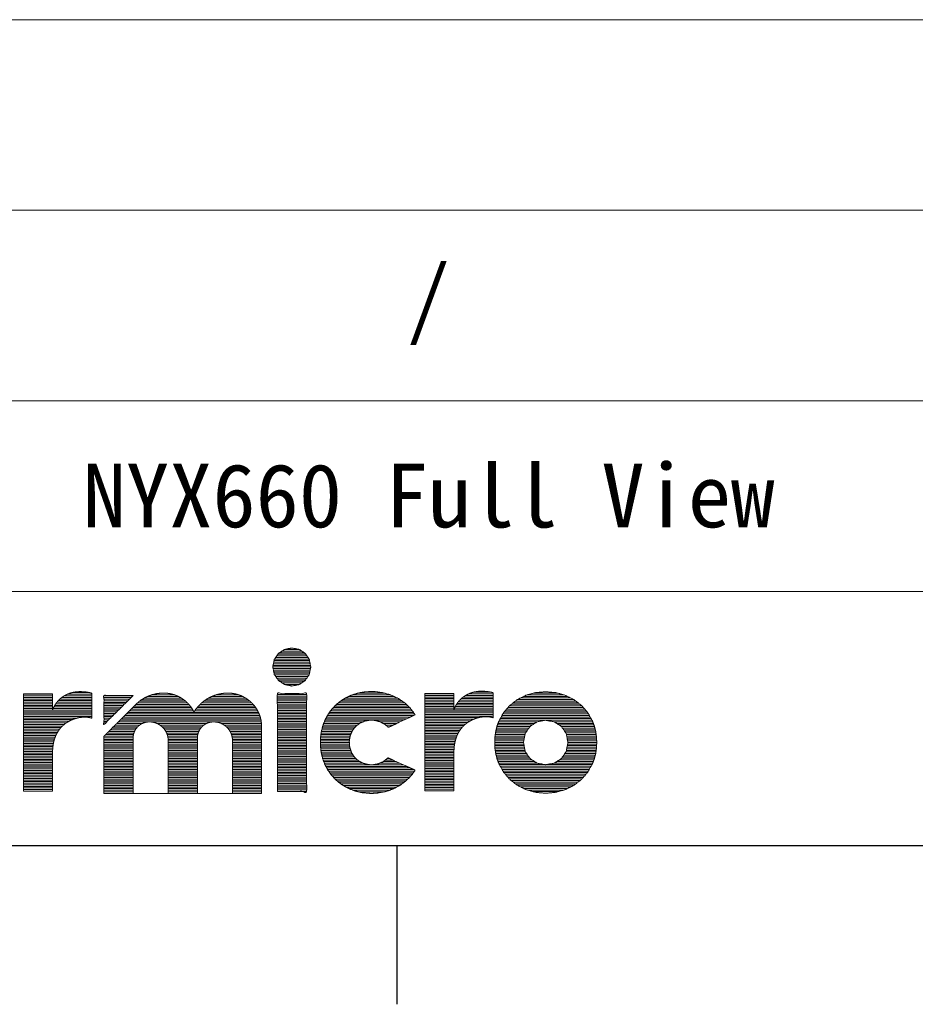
# Model space of a CAD drawing. Header units: millimetres. Extents: x 0 to 420, y 0 to 297.
# Tile 22 of 44: x 336 to 364, y 5 to 36. Entities that reach past the tile are written whole.
import ezdxf

# ---------------------------------------------------------------- set-up
doc = ezdxf.new("R2010")
doc.units = ezdxf.units.MM
doc.layers.add('1', color=7, linetype='Continuous', true_color=0xffffff)
doc.layers.add('171', color=7, linetype='Continuous', true_color=0xffffff)
doc.styles.add('仿宋', font='simfang.ttf')

# ---------------------------------------------------------------- blocks, each defined once
blk = doc.blocks.new('TabularNote1')
at = {"layer": '1', "color": 250, "linetype": 'Continuous', "lineweight": 18}
for p, q in [((331, 36), (367, 36)), ((331, 30), (367, 30)), ((331, 24), (367, 24)), ((331, 18), (367, 18))]:
    blk.add_line(p, q, dxfattribs=at)
at = {"layer": '171', "color": 250, "linetype": 'Continuous', "lineweight": 13, "char_height": 2, "attachment_point": 5, "line_spacing_factor": 1.150119, "style": '仿宋'}
for s, insert in [('\\W1.0000;/', (349, 27)), ('NYX660 Full View', (349, 21))]:
    blk.add_mtext(s, dxfattribs=dict(at, insert=insert))
blk = doc.blocks.new('TabularNote4')
at = {"layer": '1', "color": 250, "linetype": 'Continuous', "lineweight": 18}
for p, q in [((314, 18), (367, 18)), ((314, 10), (367, 10))]:
    blk.add_line(p, q, dxfattribs=at)

msp = doc.modelspace()

# ---------------------------------------------------------------- linework, layer by layer
at = {"layer": '1', "color": 18, "linetype": 'Continuous', "lineweight": 13}
for p, q in [((344.39, 16.121), (345.007, 16.121)), ((344.466, 16.171), (344.931, 16.171)), ((344.138, 15.821), (345.253, 15.821)), ((344.155, 15.871), (345.237, 15.871)), ((344.189, 15.921), (345.203, 15.921)), ((344.224, 15.971), (345.17, 15.971)), ((344.258, 16.021), (345.136, 16.021)), ((344.314, 16.071), (345.082, 16.071)), ((344.098, 15.621), (345.292, 15.621)), ((344.107, 15.671), (345.283, 15.671)), ((344.108, 15.571), (345.282, 15.571)), ((344.118, 15.721), (345.273, 15.721)), ((344.118, 15.521), (345.272, 15.521)), ((344.128, 15.771), (345.263, 15.771)), ((344.129, 15.471), (345.262, 15.471)), ((344.139, 15.421), (345.252, 15.421)), ((344.158, 15.371), (345.234, 15.371)), ((344.192, 15.321), (345.201, 15.321)), ((344.226, 15.271), (345.168, 15.271)), ((344.26, 15.221), (345.135, 15.221)), ((344.315, 15.171), (345.08, 15.171)), ((344.389, 15.121), (345.007, 15.121)), ((344.463, 15.071), (344.934, 15.071)), ((336.247, 14.762), (337.164, 14.762)), ((336.247, 14.712), (337.165, 14.712)), ((336.247, 14.662), (337.165, 14.662)), ((336.247, 14.612), (337.165, 14.612)), ((337.396, 14.612), (338.398, 14.612)), ((337.457, 14.662), (338.398, 14.662)), ((337.534, 14.712), (338.398, 14.712)), ((337.632, 14.762), (338.398, 14.762)), ((337.777, 14.812), (338.339, 14.812)), ((338.782, 14.707), (339.687, 14.707)), ((338.782, 14.657), (339.637, 14.657)), ((338.782, 14.607), (339.586, 14.607)), ((339.969, 14.591), (341.293, 14.591)), ((340.05, 14.641), (341.219, 14.641)), ((340.152, 14.691), (341.129, 14.691)), ((340.283, 14.741), (341.006, 14.741)), ((340.526, 14.791), (340.793, 14.791)), ((341.991, 14.591), (343.314, 14.591)), ((342.074, 14.641), (343.241, 14.641)), ((342.173, 14.691), (343.151, 14.691)), ((342.308, 14.741), (343.029, 14.741)), ((342.541, 14.791), (342.816, 14.791)), ((344.245, 14.752), (345.158, 14.752)), ((344.245, 14.702), (345.158, 14.702)), ((344.245, 14.652), (345.158, 14.652)), ((344.245, 14.602), (345.158, 14.602)), ((346.303, 14.591), (348.102, 14.591)), ((346.384, 14.641), (348.022, 14.641)), ((346.486, 14.691), (347.915, 14.691)), ((346.602, 14.741), (347.805, 14.741)), ((346.759, 14.791), (347.633, 14.791)), ((347.083, 14.841), (347.335, 14.841)), ((348.883, 14.775), (349.8, 14.775)), ((348.883, 14.725), (349.8, 14.725)), ((348.883, 14.675), (349.8, 14.675)), ((348.883, 14.625), (349.8, 14.625)), ((348.883, 14.575), (349.8, 14.575)), ((349.98, 14.575), (351.034, 14.575)), ((350.032, 14.625), (351.034, 14.625)), ((350.093, 14.675), (351.034, 14.675)), ((350.169, 14.725), (351.034, 14.725)), ((350.268, 14.775), (351.033, 14.775)), ((350.412, 14.825), (350.974, 14.825)), ((351.801, 14.595), (353.572, 14.595)), ((351.901, 14.645), (353.472, 14.645)), ((352.001, 14.695), (353.372, 14.695)), ((352.127, 14.745), (353.244, 14.745)), ((352.305, 14.795), (353.066, 14.795)), ((336.247, 14.562), (337.165, 14.562)), ((336.247, 14.512), (337.165, 14.512)), ((336.247, 14.462), (337.165, 14.462)), ((336.247, 14.412), (337.165, 14.412)), ((336.247, 14.362), (337.165, 14.362)), ((336.247, 14.312), (337.165, 14.312)), ((336.247, 14.262), (338.398, 14.262)), ((337.184, 14.312), (338.398, 14.312)), ((337.206, 14.362), (338.398, 14.362)), ((337.233, 14.412), (338.398, 14.412)), ((337.265, 14.462), (338.398, 14.462)), ((337.302, 14.512), (338.398, 14.512)), ((337.345, 14.562), (338.398, 14.562)), ((338.782, 14.557), (339.536, 14.557)), ((338.782, 14.507), (339.486, 14.507)), ((338.782, 14.457), (339.436, 14.457)), ((338.782, 14.407), (339.385, 14.407)), ((338.782, 14.357), (339.335, 14.357)), ((338.782, 14.307), (339.285, 14.307)), ((339.637, 14.291), (341.568, 14.291)), ((339.687, 14.341), (341.535, 14.341)), ((339.737, 14.391), (341.498, 14.391)), ((339.788, 14.441), (341.457, 14.441)), ((339.838, 14.491), (341.41, 14.491)), ((339.897, 14.541), (341.356, 14.541)), ((341.675, 14.291), (343.591, 14.291)), ((341.714, 14.341), (343.558, 14.341)), ((341.758, 14.391), (343.522, 14.391)), ((341.806, 14.441), (343.479, 14.441)), ((341.859, 14.491), (343.432, 14.491)), ((341.921, 14.541), (343.379, 14.541)), ((344.245, 14.552), (345.158, 14.552)), ((344.245, 14.502), (345.158, 14.502)), ((344.245, 14.452), (345.158, 14.452)), ((344.245, 14.402), (345.158, 14.402)), ((344.245, 14.352), (345.158, 14.352)), ((344.245, 14.302), (345.158, 14.302)), ((345.957, 14.291), (348.45, 14.291)), ((346.003, 14.341), (348.406, 14.341)), ((346.052, 14.391), (348.353, 14.391)), ((346.101, 14.441), (348.301, 14.441)), ((346.164, 14.491), (348.248, 14.491)), ((346.227, 14.541), (348.175, 14.541)), ((348.883, 14.525), (349.8, 14.525)), ((348.883, 14.475), (349.8, 14.475)), ((348.883, 14.425), (349.8, 14.425)), ((348.883, 14.375), (349.8, 14.375)), ((348.883, 14.325), (349.8, 14.325)), ((348.883, 14.275), (351.034, 14.275)), ((349.819, 14.325), (351.034, 14.325)), ((349.842, 14.375), (351.034, 14.375)), ((349.869, 14.425), (351.034, 14.425)), ((349.901, 14.475), (351.034, 14.475)), ((349.938, 14.525), (351.034, 14.525)), ((351.461, 14.295), (353.914, 14.295)), ((351.503, 14.345), (353.871, 14.345)), ((351.546, 14.395), (353.828, 14.395)), ((351.606, 14.445), (353.768, 14.445)), ((351.67, 14.495), (353.704, 14.495)), ((351.734, 14.545), (353.639, 14.545)), ((336.247, 14.212), (338.398, 14.212)), ((336.247, 14.162), (338.398, 14.162)), ((336.247, 14.112), (338.398, 14.112)), ((336.247, 14.062), (338.398, 14.062)), ((336.247, 14.012), (337.939, 14.012)), ((336.247, 13.962), (337.785, 13.962)), ((338.782, 14.257), (339.235, 14.257)), ((338.782, 14.207), (339.184, 14.207)), ((338.782, 14.157), (339.134, 14.157)), ((338.782, 14.107), (339.084, 14.107)), ((338.782, 14.057), (339.033, 14.057)), ((338.782, 14.007), (338.983, 14.007)), ((338.782, 13.957), (338.933, 13.957)), ((339.335, 13.991), (343.715, 13.991)), ((339.385, 14.041), (343.703, 14.041)), ((339.436, 14.091), (343.686, 14.091)), ((339.486, 14.141), (343.667, 14.141)), ((339.536, 14.191), (343.645, 14.191)), ((339.587, 14.241), (341.597, 14.241)), ((341.639, 14.241), (343.619, 14.241)), ((344.245, 14.252), (345.158, 14.252)), ((344.245, 14.202), (345.158, 14.202)), ((344.245, 14.152), (345.158, 14.152)), ((344.245, 14.102), (345.158, 14.102)), ((344.245, 14.052), (345.158, 14.052)), ((344.245, 14.002), (345.158, 14.002)), ((344.245, 13.952), (345.158, 13.952)), ((345.761, 13.991), (348.313, 13.991)), ((345.789, 14.041), (348.419, 14.041)), ((345.817, 14.091), (348.524, 14.091)), ((345.846, 14.141), (348.562, 14.141)), ((345.882, 14.191), (348.525, 14.191)), ((345.919, 14.241), (348.487, 14.241)), ((348.883, 14.225), (351.034, 14.225)), ((348.883, 14.175), (351.034, 14.175)), ((348.883, 14.125), (351.034, 14.125)), ((348.883, 14.075), (351.034, 14.075)), ((348.883, 14.025), (350.574, 14.025)), ((348.883, 13.975), (350.421, 13.975)), ((351.26, 13.995), (354.116, 13.995)), ((351.287, 14.045), (354.089, 14.045)), ((351.315, 14.095), (354.061, 14.095)), ((351.342, 14.145), (354.033, 14.145)), ((351.375, 14.195), (354, 14.195)), ((351.418, 14.245), (353.957, 14.245)), ((336.247, 13.912), (337.682, 13.912)), ((336.247, 13.862), (337.598, 13.862)), ((336.247, 13.812), (337.531, 13.812)), ((336.247, 13.762), (337.475, 13.762)), ((336.247, 13.712), (337.427, 13.712)), ((336.247, 13.662), (337.386, 13.662)), ((338.782, 13.907), (338.883, 13.907)), ((338.782, 13.857), (338.832, 13.857)), ((338.983, 13.641), (339.771, 13.641)), ((339.034, 13.691), (339.804, 13.691)), ((339.084, 13.741), (339.848, 13.741)), ((339.134, 13.791), (339.905, 13.791)), ((339.184, 13.841), (339.988, 13.841)), ((339.235, 13.891), (340.176, 13.891)), ((339.285, 13.941), (343.727, 13.941)), ((340.255, 13.891), (342.192, 13.891)), ((340.455, 13.841), (342.011, 13.841)), ((340.544, 13.791), (341.929, 13.791)), ((340.608, 13.741), (341.871, 13.741)), ((340.658, 13.691), (341.828, 13.691)), ((340.697, 13.641), (341.794, 13.641)), ((342.276, 13.891), (343.735, 13.891)), ((342.478, 13.841), (343.741, 13.841)), ((342.568, 13.791), (343.745, 13.791)), ((342.633, 13.741), (343.747, 13.741)), ((342.683, 13.691), (343.747, 13.691)), ((342.722, 13.641), (343.747, 13.641)), ((344.245, 13.902), (345.158, 13.902)), ((344.245, 13.852), (345.158, 13.852)), ((344.245, 13.802), (345.158, 13.802)), ((344.245, 13.752), (345.158, 13.752)), ((344.245, 13.702), (345.158, 13.702)), ((344.245, 13.652), (345.158, 13.652)), ((345.639, 13.641), (346.621, 13.641)), ((345.652, 13.691), (346.661, 13.691)), ((345.665, 13.741), (346.701, 13.741)), ((345.679, 13.791), (346.76, 13.791)), ((345.698, 13.841), (346.826, 13.841)), ((345.719, 13.891), (346.93, 13.891)), ((345.739, 13.941), (347.127, 13.941)), ((347.295, 13.941), (348.207, 13.941)), ((347.484, 13.891), (348.101, 13.891)), ((347.577, 13.841), (347.995, 13.841)), ((347.654, 13.791), (347.889, 13.791)), ((347.714, 13.741), (347.78, 13.741)), ((348.883, 13.925), (350.317, 13.925)), ((348.883, 13.875), (350.234, 13.875)), ((348.883, 13.825), (350.167, 13.825)), ((348.883, 13.775), (350.111, 13.775)), ((348.883, 13.725), (350.063, 13.725)), ((348.883, 13.675), (350.022, 13.675)), ((351.129, 13.645), (352.124, 13.645)), ((351.141, 13.695), (352.158, 13.695)), ((351.154, 13.745), (352.192, 13.745)), ((351.171, 13.795), (352.264, 13.795)), ((351.189, 13.845), (352.341, 13.845)), ((351.207, 13.895), (352.423, 13.895)), ((351.233, 13.945), (354.144, 13.945)), ((352.952, 13.895), (354.17, 13.895)), ((353.034, 13.845), (354.188, 13.845)), ((353.112, 13.795), (354.206, 13.795)), ((353.185, 13.745), (354.223, 13.745)), ((353.219, 13.695), (354.236, 13.695)), ((353.253, 13.645), (354.248, 13.645)), ((336.247, 13.612), (337.35, 13.612)), ((336.247, 13.562), (337.319, 13.562)), ((336.247, 13.512), (337.291, 13.512)), ((336.247, 13.462), (337.267, 13.462)), ((336.247, 13.412), (337.247, 13.412)), ((336.247, 13.362), (337.229, 13.362)), ((338.782, 13.391), (339.7, 13.391)), ((338.782, 13.341), (339.7, 13.341)), ((338.783, 13.441), (339.704, 13.441)), ((338.832, 13.491), (339.712, 13.491)), ((338.883, 13.541), (339.725, 13.541)), ((338.933, 13.591), (339.745, 13.591)), ((340.729, 13.591), (341.768, 13.591)), ((340.754, 13.541), (341.749, 13.541)), ((340.775, 13.491), (341.735, 13.491)), ((340.788, 13.441), (341.727, 13.441)), ((340.798, 13.391), (341.723, 13.391)), ((340.804, 13.341), (341.723, 13.341)), ((342.753, 13.591), (343.747, 13.591)), ((342.778, 13.541), (343.747, 13.541)), ((342.797, 13.491), (343.747, 13.491)), ((342.812, 13.441), (343.747, 13.441)), ((342.822, 13.391), (343.747, 13.391)), ((342.827, 13.341), (343.747, 13.341)), ((344.245, 13.602), (345.158, 13.602)), ((344.245, 13.552), (345.158, 13.552)), ((344.245, 13.502), (345.158, 13.502)), ((344.245, 13.452), (345.158, 13.452)), ((344.245, 13.402), (345.158, 13.402)), ((344.245, 13.352), (345.158, 13.352)), ((345.598, 13.341), (346.515, 13.341)), ((345.6, 13.391), (346.523, 13.391)), ((345.607, 13.441), (346.532, 13.441)), ((345.613, 13.491), (346.547, 13.491)), ((345.62, 13.541), (346.57, 13.541)), ((345.627, 13.591), (346.592, 13.591)), ((348.883, 13.625), (349.986, 13.625)), ((348.883, 13.575), (349.955, 13.575)), ((348.883, 13.525), (349.927, 13.525)), ((348.883, 13.475), (349.903, 13.475)), ((348.883, 13.425), (349.883, 13.425)), ((348.883, 13.375), (349.865, 13.375)), ((351.087, 13.345), (352.009, 13.345)), ((351.089, 13.395), (352.019, 13.395)), ((351.094, 13.445), (352.029, 13.445)), ((351.101, 13.495), (352.038, 13.495)), ((351.109, 13.545), (352.055, 13.545)), ((351.116, 13.595), (352.09, 13.595)), ((353.288, 13.595), (354.261, 13.595)), ((353.322, 13.545), (354.269, 13.545)), ((353.339, 13.495), (354.276, 13.495)), ((353.349, 13.445), (354.283, 13.445)), ((353.358, 13.395), (354.288, 13.395)), ((353.368, 13.345), (354.29, 13.345)), ((336.247, 13.312), (337.214, 13.312)), ((336.247, 13.262), (337.201, 13.262)), ((336.247, 13.212), (337.19, 13.212)), ((336.247, 13.162), (337.182, 13.162)), ((336.247, 13.112), (337.175, 13.112)), ((336.247, 13.062), (337.171, 13.062)), ((338.782, 13.291), (339.7, 13.291)), ((338.782, 13.241), (339.7, 13.241)), ((338.782, 13.191), (339.7, 13.191)), ((338.782, 13.141), (339.7, 13.141)), ((338.782, 13.091), (339.7, 13.091)), ((338.782, 13.041), (339.7, 13.041)), ((340.806, 13.291), (341.723, 13.291)), ((340.806, 13.241), (341.723, 13.241)), ((340.806, 13.191), (341.723, 13.191)), ((340.806, 13.141), (341.723, 13.141)), ((340.806, 13.091), (341.723, 13.091)), ((340.806, 13.041), (341.723, 13.041)), ((342.829, 13.291), (343.747, 13.291)), ((342.829, 13.241), (343.747, 13.241)), ((342.829, 13.191), (343.747, 13.191)), ((342.829, 13.141), (343.747, 13.141)), ((342.829, 13.091), (343.747, 13.091)), ((342.829, 13.041), (343.747, 13.041)), ((344.245, 13.302), (345.158, 13.302)), ((344.245, 13.252), (345.158, 13.252)), ((344.245, 13.202), (345.158, 13.202)), ((344.245, 13.152), (345.158, 13.152)), ((344.245, 13.102), (345.158, 13.102)), ((344.245, 13.052), (345.158, 13.052)), ((345.596, 13.191), (346.512, 13.191)), ((345.597, 13.241), (346.508, 13.241)), ((345.598, 13.291), (346.506, 13.291)), ((345.598, 13.141), (346.516, 13.141)), ((345.603, 13.091), (346.52, 13.091)), ((345.609, 13.041), (346.536, 13.041)), ((348.883, 13.325), (349.849, 13.325)), ((348.883, 13.275), (349.837, 13.275)), ((348.883, 13.225), (349.826, 13.225)), ((348.883, 13.175), (349.818, 13.175)), ((348.883, 13.125), (349.81, 13.125)), ((348.883, 13.075), (349.806, 13.075)), ((348.883, 13.025), (349.802, 13.025)), ((351.082, 13.245), (351.99, 13.245)), ((351.085, 13.295), (351.999, 13.295)), ((351.085, 13.195), (351.999, 13.195)), ((351.087, 13.145), (352.009, 13.145)), ((351.09, 13.095), (352.019, 13.095)), ((351.094, 13.045), (352.028, 13.045)), ((353.349, 13.045), (354.283, 13.045)), ((353.359, 13.095), (354.288, 13.095)), ((353.368, 13.145), (354.29, 13.145)), ((353.378, 13.295), (354.293, 13.295)), ((353.378, 13.195), (354.293, 13.195)), ((353.387, 13.245), (354.295, 13.245)), ((336.247, 13.012), (337.167, 13.012)), ((336.247, 12.962), (337.165, 12.962)), ((336.247, 12.912), (337.165, 12.912)), ((336.247, 12.862), (337.165, 12.862)), ((336.247, 12.812), (337.165, 12.812)), ((336.247, 12.762), (337.165, 12.762)), ((336.247, 12.712), (337.165, 12.712)), ((338.782, 12.991), (339.7, 12.991)), ((338.782, 12.941), (339.7, 12.941)), ((338.782, 12.891), (339.7, 12.891)), ((338.782, 12.841), (339.7, 12.841)), ((338.782, 12.791), (339.7, 12.791)), ((338.782, 12.741), (339.7, 12.741)), ((340.806, 12.991), (341.723, 12.991)), ((340.806, 12.941), (341.723, 12.941)), ((340.806, 12.891), (341.723, 12.891)), ((340.806, 12.841), (341.723, 12.841)), ((340.806, 12.791), (341.723, 12.791)), ((340.806, 12.741), (341.723, 12.741)), ((342.829, 12.991), (343.747, 12.991)), ((342.829, 12.941), (343.747, 12.941)), ((342.829, 12.891), (343.747, 12.891)), ((342.829, 12.841), (343.747, 12.841)), ((342.829, 12.791), (343.747, 12.791)), ((342.829, 12.741), (343.747, 12.741)), ((344.245, 13.002), (345.158, 13.002)), ((344.245, 12.952), (345.158, 12.952)), ((344.245, 12.902), (345.158, 12.902)), ((344.245, 12.852), (345.158, 12.852)), ((344.245, 12.802), (345.158, 12.802)), ((344.245, 12.752), (345.158, 12.752)), ((345.614, 12.991), (346.552, 12.991)), ((345.619, 12.941), (346.569, 12.941)), ((345.631, 12.891), (346.595, 12.891)), ((345.643, 12.841), (346.628, 12.841)), ((345.655, 12.791), (346.66, 12.791)), ((345.667, 12.741), (346.71, 12.741)), ((347.702, 12.741), (347.768, 12.741)), ((348.883, 12.975), (349.8, 12.975)), ((348.883, 12.925), (349.8, 12.925)), ((348.883, 12.875), (349.8, 12.875)), ((348.883, 12.825), (349.8, 12.825)), ((348.883, 12.775), (349.8, 12.775)), ((348.883, 12.725), (349.8, 12.725)), ((351.101, 12.995), (352.038, 12.995)), ((351.109, 12.945), (352.052, 12.945)), ((351.116, 12.895), (352.086, 12.895)), ((351.129, 12.845), (352.12, 12.845)), ((351.141, 12.795), (352.154, 12.795)), ((351.154, 12.745), (352.188, 12.745)), ((353.189, 12.745), (354.223, 12.745)), ((353.223, 12.795), (354.236, 12.795)), ((353.257, 12.845), (354.248, 12.845)), ((353.291, 12.895), (354.261, 12.895)), ((353.325, 12.945), (354.268, 12.945)), ((353.34, 12.995), (354.276, 12.995)), ((336.247, 12.662), (337.165, 12.662)), ((336.247, 12.612), (337.165, 12.612)), ((336.247, 12.562), (337.165, 12.562)), ((336.247, 12.512), (337.165, 12.512)), ((336.247, 12.462), (337.165, 12.462)), ((336.247, 12.412), (337.165, 12.412)), ((338.782, 12.691), (339.7, 12.691)), ((338.782, 12.641), (339.7, 12.641)), ((338.782, 12.591), (339.7, 12.591)), ((338.782, 12.541), (339.7, 12.541)), ((338.782, 12.491), (339.7, 12.491)), ((338.782, 12.441), (339.7, 12.441)), ((340.806, 12.691), (341.723, 12.691)), ((340.806, 12.641), (341.723, 12.641)), ((340.806, 12.591), (341.723, 12.591)), ((340.806, 12.541), (341.723, 12.541)), ((340.806, 12.491), (341.723, 12.491)), ((340.806, 12.441), (341.723, 12.441)), ((342.829, 12.691), (343.747, 12.691)), ((342.829, 12.641), (343.747, 12.641)), ((342.829, 12.591), (343.747, 12.591)), ((342.829, 12.541), (343.747, 12.541)), ((342.829, 12.491), (343.747, 12.491)), ((342.829, 12.441), (343.747, 12.441)), ((344.245, 12.702), (345.158, 12.702)), ((344.245, 12.652), (345.158, 12.652)), ((344.245, 12.602), (345.158, 12.602)), ((344.245, 12.552), (345.158, 12.552)), ((344.245, 12.502), (345.158, 12.502)), ((344.245, 12.452), (345.158, 12.452)), ((344.245, 12.402), (345.158, 12.402)), ((345.685, 12.691), (346.764, 12.691)), ((345.704, 12.641), (346.84, 12.641)), ((345.722, 12.591), (346.932, 12.591)), ((345.743, 12.541), (347.18, 12.541)), ((345.769, 12.491), (348.317, 12.491)), ((345.796, 12.441), (348.427, 12.441)), ((347.213, 12.541), (348.207, 12.541)), ((347.464, 12.591), (348.098, 12.591)), ((347.574, 12.641), (347.988, 12.641)), ((347.641, 12.691), (347.878, 12.691)), ((348.883, 12.675), (349.8, 12.675)), ((348.883, 12.625), (349.8, 12.625)), ((348.883, 12.575), (349.8, 12.575)), ((348.883, 12.525), (349.8, 12.525)), ((348.883, 12.475), (349.8, 12.475)), ((348.883, 12.425), (349.8, 12.425)), ((351.171, 12.695), (352.256, 12.695)), ((351.189, 12.645), (352.334, 12.645)), ((351.207, 12.595), (352.412, 12.595)), ((351.233, 12.545), (352.666, 12.545)), ((351.26, 12.495), (354.116, 12.495)), ((351.288, 12.445), (354.088, 12.445)), ((352.705, 12.545), (354.143, 12.545)), ((352.963, 12.595), (354.169, 12.595)), ((353.042, 12.645), (354.187, 12.645)), ((353.12, 12.695), (354.206, 12.695)), ((336.247, 12.362), (337.165, 12.362)), ((336.247, 12.312), (337.165, 12.312)), ((336.247, 12.262), (337.165, 12.262)), ((336.247, 12.212), (337.165, 12.212)), ((336.247, 12.162), (337.165, 12.162)), ((336.247, 12.112), (337.165, 12.112)), ((338.782, 12.391), (339.7, 12.391)), ((338.782, 12.341), (339.7, 12.341)), ((338.782, 12.291), (339.7, 12.291)), ((338.782, 12.241), (339.7, 12.241)), ((338.782, 12.191), (339.7, 12.191)), ((338.782, 12.141), (339.7, 12.141)), ((338.782, 12.091), (339.7, 12.091)), ((340.806, 12.391), (341.723, 12.391)), ((340.806, 12.341), (341.723, 12.341)), ((340.806, 12.291), (341.723, 12.291)), ((340.806, 12.241), (341.723, 12.241)), ((340.806, 12.191), (341.723, 12.191)), ((340.806, 12.141), (341.723, 12.141)), ((340.806, 12.091), (341.723, 12.091)), ((342.829, 12.391), (343.747, 12.391)), ((342.829, 12.341), (343.747, 12.341)), ((342.829, 12.291), (343.747, 12.291)), ((342.829, 12.241), (343.747, 12.241)), ((342.829, 12.191), (343.747, 12.191)), ((342.829, 12.141), (343.747, 12.141)), ((342.829, 12.091), (343.747, 12.091)), ((344.245, 12.352), (345.158, 12.352)), ((344.245, 12.302), (345.158, 12.302)), ((344.245, 12.252), (345.158, 12.252)), ((344.245, 12.202), (345.158, 12.202)), ((344.245, 12.152), (345.158, 12.152)), ((344.245, 12.102), (345.158, 12.102)), ((345.822, 12.391), (348.537, 12.391)), ((345.855, 12.341), (348.556, 12.341)), ((345.89, 12.291), (348.521, 12.291)), ((345.926, 12.241), (348.484, 12.241)), ((345.967, 12.191), (348.438, 12.191)), ((346.013, 12.141), (348.392, 12.141)), ((346.059, 12.091), (348.347, 12.091)), ((348.883, 12.375), (349.8, 12.375)), ((348.883, 12.325), (349.8, 12.325)), ((348.883, 12.275), (349.8, 12.275)), ((348.883, 12.225), (349.8, 12.225)), ((348.883, 12.175), (349.8, 12.175)), ((348.883, 12.125), (349.8, 12.125)), ((351.315, 12.395), (354.061, 12.395)), ((351.342, 12.345), (354.033, 12.345)), ((351.375, 12.295), (354, 12.295)), ((351.418, 12.245), (353.957, 12.245)), ((351.46, 12.195), (353.914, 12.195)), ((351.503, 12.145), (353.872, 12.145)), ((351.546, 12.095), (353.829, 12.095)), ((336.247, 12.062), (337.165, 12.062)), ((336.247, 12.012), (337.165, 12.012)), ((336.247, 11.962), (337.165, 11.962)), ((336.247, 11.912), (337.165, 11.912)), ((336.247, 11.862), (337.165, 11.862)), ((336.247, 11.812), (337.165, 11.812)), ((338.782, 12.041), (339.7, 12.041)), ((338.782, 11.991), (339.7, 11.991)), ((338.782, 11.941), (339.7, 11.941)), ((338.782, 11.891), (339.7, 11.891)), ((338.782, 11.841), (339.7, 11.841)), ((338.782, 11.791), (339.7, 11.791)), ((340.806, 12.041), (341.723, 12.041)), ((340.806, 11.991), (341.723, 11.991)), ((340.806, 11.941), (341.723, 11.941)), ((340.806, 11.891), (341.723, 11.891)), ((340.806, 11.841), (341.723, 11.841)), ((340.806, 11.791), (341.723, 11.791)), ((342.829, 12.041), (343.747, 12.041)), ((342.829, 11.991), (343.747, 11.991)), ((342.829, 11.941), (343.747, 11.941)), ((342.829, 11.891), (343.747, 11.891)), ((342.829, 11.841), (343.747, 11.841)), ((342.829, 11.791), (343.747, 11.791)), ((344.245, 12.052), (345.158, 12.052)), ((344.245, 12.002), (345.158, 12.002)), ((344.245, 11.952), (345.158, 11.952)), ((344.245, 11.902), (345.158, 11.902)), ((344.245, 11.852), (345.158, 11.852)), ((344.245, 11.802), (345.158, 11.802)), ((346.115, 12.041), (348.292, 12.041)), ((346.175, 11.991), (348.229, 11.991)), ((346.24, 11.941), (348.165, 11.941)), ((346.316, 11.891), (348.09, 11.891)), ((346.4, 11.841), (348, 11.841)), ((346.502, 11.791), (347.909, 11.791)), ((348.883, 12.075), (349.8, 12.075)), ((348.883, 12.025), (349.8, 12.025)), ((348.883, 11.975), (349.8, 11.975)), ((348.883, 11.925), (349.8, 11.925)), ((348.883, 11.875), (349.8, 11.875)), ((348.883, 11.825), (349.8, 11.825)), ((351.604, 12.045), (353.77, 12.045)), ((351.668, 11.995), (353.706, 11.995)), ((351.732, 11.945), (353.641, 11.945)), ((351.797, 11.895), (353.576, 11.895)), ((351.896, 11.845), (353.477, 11.845)), ((351.995, 11.795), (353.377, 11.795)), ((336.247, 11.762), (337.165, 11.762)), ((336.313, 11.712), (337.096, 11.712)), ((338.782, 11.741), (339.7, 11.741)), ((338.782, 11.691), (339.699, 11.691)), ((339.628, 11.641), (340.907, 11.641)), ((340.806, 11.741), (341.723, 11.741)), ((340.806, 11.691), (341.723, 11.691)), ((341.723, 11.641), (342.907, 11.641)), ((342.829, 11.741), (343.747, 11.741)), ((342.829, 11.691), (343.747, 11.691)), ((344.245, 11.752), (345.158, 11.752)), ((344.245, 11.702), (345.158, 11.702)), ((346.628, 11.741), (347.772, 11.741)), ((346.796, 11.691), (347.605, 11.691)), ((348.883, 11.775), (349.8, 11.775)), ((348.949, 11.725), (349.731, 11.725)), ((352.116, 11.745), (353.256, 11.745)), ((352.292, 11.695), (353.079, 11.695))]:
    msp.add_line(p, q, dxfattribs=at)
at = {"layer": '1', "color": 18, "linetype": 'Continuous', "lineweight": 25}
for p, q in [((10, 10), (410, 10)), ((348, 10), (348, 5))]:
    msp.add_line(p, q, dxfattribs=at)
at = {"layer": '1', "color": 18, "linetype": 'Continuous', "lineweight": 18}
for points, knots in [([(344.698, 16.217), (344.931, 16.172), (345.119, 16.046), (345.246, 15.858), (345.292, 15.623), (345.246, 15.389), (345.119, 15.198), (344.931, 15.069), (344.698, 15.021), (344.467, 15.069), (344.276, 15.198), (344.145, 15.389), (344.097, 15.623), (344.145, 15.858), (344.276, 16.046), (344.467, 16.172), (344.698, 16.217)], [0, 0, 0.063508, 0.124209, 0.185053, 0.249219, 0.312928, 0.374345, 0.435614, 0.499225, 0.562412, 0.624235, 0.686192, 0.750002, 0.814267, 0.875656, 0.936916, 1, 1]), ([(337.165, 14.267), (337.165, 14.274), (337.165, 14.295), (337.165, 14.326), (337.165, 14.365), (337.165, 14.412), (337.165, 14.463), (337.165, 14.57), (337.165, 14.669), (337.165, 14.71), (337.165, 14.743), (337.165, 14.766), (337.165, 14.776), (337.164, 14.777), (337.157, 14.777), (337.144, 14.777), (337.125, 14.777), (337.102, 14.777), (337.073, 14.777), (337.005, 14.777), (336.924, 14.777), (336.833, 14.777), (336.642, 14.777), (336.548, 14.777), (336.46, 14.777), (336.421, 14.777), (336.351, 14.777), (336.307, 14.777), (336.294, 14.777), (336.274, 14.777), (336.266, 14.777), (336.254, 14.777), (336.25, 14.777), (336.247, 14.777), (336.247, 14.773), (336.247, 14.763), (336.247, 14.748), (336.247, 14.729), (336.247, 14.716), (336.247, 14.689), (336.247, 14.639), (336.247, 14.559), (336.247, 14.464), (336.247, 14.356), (336.247, 14.235), (336.247, 14.103), (336.247, 13.963), (336.247, 13.815), (336.247, 13.581), (336.247, 13.262), (336.247, 12.942), (336.247, 12.784), (336.247, 12.632), (336.247, 12.485), (336.247, 12.347), (336.247, 12.218), (336.247, 12.159), (336.247, 12.047), (336.247, 11.949), (336.247, 11.866), (336.247, 11.813), (336.247, 11.784), (336.247, 11.759), (336.247, 11.74), (336.247, 11.726), (336.247, 11.72), (336.247, 11.713), (336.249, 11.712), (336.256, 11.712), (336.263, 11.712), (336.279, 11.712), (336.301, 11.712), (336.313, 11.712), (336.375, 11.712), (336.451, 11.712), (336.537, 11.712), (336.727, 11.712), (336.823, 11.712), (336.914, 11.712), (336.996, 11.712), (337.066, 11.712), (337.096, 11.712), (337.12, 11.712), (337.13, 11.712), (337.147, 11.712), (337.159, 11.712), (337.163, 11.712), (337.164, 11.712), (337.165, 11.712), (337.165, 11.719), (337.165, 11.726), (337.165, 11.744), (337.165, 11.77), (337.165, 11.802), (337.165, 11.841), (337.165, 11.885), (337.165, 11.933), (337.165, 11.959), (337.165, 12.071), (337.165, 12.194), (337.165, 12.322), (337.165, 12.386), (337.165, 12.511), (337.165, 12.629), (337.165, 12.711), (337.165, 12.759), (337.165, 12.803), (337.165, 12.841), (337.165, 12.874), (337.165, 12.9), (337.165, 12.918), (337.165, 12.925), (337.165, 12.932), (337.165, 12.933), (337.165, 12.935), (337.165, 12.962), (337.167, 13.014), (337.175, 13.114), (337.189, 13.208), (337.209, 13.297), (337.234, 13.379), (337.264, 13.456), (337.299, 13.527), (337.338, 13.593), (337.38, 13.654), (337.426, 13.71), (337.474, 13.761), (337.525, 13.807), (337.579, 13.849), (337.634, 13.886), (337.748, 13.947), (337.864, 13.992), (337.98, 14.023), (338.092, 14.039), (338.197, 14.042), (338.292, 14.034), (338.335, 14.026), (338.374, 14.015), (338.392, 14.009), (338.395, 14.008), (338.398, 14.007), (338.398, 14.007), (338.398, 14.01), (338.398, 14.017), (338.398, 14.03), (338.398, 14.058), (338.398, 14.109), (338.398, 14.172), (338.398, 14.244), (338.398, 14.324), (338.398, 14.446), (338.398, 14.566), (338.398, 14.638), (338.398, 14.7), (338.398, 14.749), (338.398, 14.776), (338.398, 14.787), (338.398, 14.792), (338.398, 14.795), (338.392, 14.797), (338.387, 14.799), (338.361, 14.807), (338.321, 14.816), (338.266, 14.826), (338.196, 14.836), (338.11, 14.842), (338.062, 14.844), (338.037, 14.844), (338.007, 14.844), (337.939, 14.84), (337.87, 14.832), (337.799, 14.818), (337.729, 14.799), (337.659, 14.774), (337.591, 14.743), (337.524, 14.707), (337.46, 14.664), (337.399, 14.615), (337.342, 14.559), (337.289, 14.497), (337.242, 14.427), (337.2, 14.351), (337.165, 14.267)], [0, 0, 0.000667, 0.002536, 0.00541, 0.009093, 0.013389, 0.018099, 0.02798, 0.03716, 0.040997, 0.044068, 0.046177, 0.047128, 0.04723, 0.047866, 0.049066, 0.050781, 0.052967, 0.055583, 0.06192, 0.069438, 0.077782, 0.09553, 0.104228, 0.112335, 0.115917, 0.122431, 0.126531, 0.127698, 0.129576, 0.130265, 0.131366, 0.131781, 0.132026, 0.1324, 0.133278, 0.13464, 0.136468, 0.137605, 0.140096, 0.14476, 0.152131, 0.160924, 0.170989, 0.18218, 0.194348, 0.207347, 0.221027, 0.242618, 0.272147, 0.301741, 0.316407, 0.330505, 0.344029, 0.35683, 0.36876, 0.374216, 0.384545, 0.393633, 0.401333, 0.406262, 0.408941, 0.41119, 0.41299, 0.414324, 0.414871, 0.415471, 0.415651, 0.416355, 0.416984, 0.418497, 0.420501, 0.42162, 0.427317, 0.434355, 0.442374, 0.459948, 0.468796, 0.477209, 0.484836, 0.491321, 0.494025, 0.496313, 0.497223, 0.498795, 0.499835, 0.50022, 0.500314, 0.500406, 0.500993, 0.501669, 0.503374, 0.505756, 0.508756, 0.512315, 0.516375, 0.520875, 0.523229, 0.533643, 0.544999, 0.556826, 0.562739, 0.574331, 0.585216, 0.592777, 0.597277, 0.601337, 0.604896, 0.607896, 0.610278, 0.611983, 0.612659, 0.613246, 0.613395, 0.613544, 0.616021, 0.62087, 0.630167, 0.638973, 0.647341, 0.655319, 0.662953, 0.670291, 0.677372, 0.684233, 0.690906, 0.69742, 0.703796, 0.710049, 0.716193, 0.728164, 0.739713, 0.750777, 0.761245, 0.770975, 0.779815, 0.783855, 0.787616, 0.789389, 0.789675, 0.789963, 0.789977, 0.790209, 0.79089, 0.792041, 0.79471, 0.799346, 0.805182, 0.811913, 0.819235, 0.830599, 0.841709, 0.848356, 0.854073, 0.858557, 0.861092, 0.862143, 0.862553, 0.862893, 0.863417, 0.863939, 0.866401, 0.870244, 0.875445, 0.881994, 0.889894, 0.894353, 0.896713, 0.899438, 0.905752, 0.912237, 0.918862, 0.92561, 0.932464, 0.939411, 0.94645, 0.953583, 0.960828, 0.96821, 0.975764, 0.983539, 0.991595, 1, 1]), ([(339.7, 14.72), (338.782, 14.72), (338.782, 13.807), (339.7, 14.72)], [0, 0, 0.293702, 0.585786, 1, 1]), ([(342.684, 14.799), (342.681, 14.799), (342.632, 14.798), (342.535, 14.79), (342.439, 14.775), (342.346, 14.753), (342.256, 14.724), (342.169, 14.689), (342.085, 14.647), (342.004, 14.6), (341.927, 14.546), (341.855, 14.487), (341.787, 14.423), (341.724, 14.353), (341.666, 14.279), (341.639, 14.241), (341.626, 14.221), (341.619, 14.211), (341.616, 14.206), (341.614, 14.209), (341.572, 14.285), (341.524, 14.358), (341.471, 14.426), (341.412, 14.489), (341.348, 14.548), (341.28, 14.601), (341.207, 14.648), (341.131, 14.69), (341.05, 14.726), (340.967, 14.755), (340.88, 14.777), (340.791, 14.791), (340.699, 14.799), (340.655, 14.799), (340.621, 14.799), (340.554, 14.795), (340.423, 14.777), (340.296, 14.745), (340.174, 14.701), (340.058, 14.645), (339.948, 14.578), (339.896, 14.54), (339.871, 14.521), (339.859, 14.51), (339.853, 14.505), (339.852, 14.505), (339.851, 14.504), (339.845, 14.498), (339.831, 14.484), (339.81, 14.463), (339.781, 14.435), (339.764, 14.418), (339.727, 14.381), (339.707, 14.361), (339.614, 14.268), (339.507, 14.162), (339.392, 14.047), (339.156, 13.813), (339.046, 13.704), (338.949, 13.607), (338.907, 13.565), (338.87, 13.528), (338.838, 13.496), (338.813, 13.471), (338.795, 13.453), (338.79, 13.448), (338.784, 13.443), (338.782, 13.44), (338.782, 13.435), (338.782, 13.417), (338.782, 13.386), (338.782, 13.344), (338.782, 13.291), (338.782, 13.228), (338.782, 13.157), (338.782, 13.034), (338.782, 12.855), (338.782, 12.661), (338.782, 12.462), (338.782, 12.267), (338.782, 12.084), (338.782, 11.957), (338.782, 11.883), (338.782, 11.816), (338.782, 11.759), (338.782, 11.712), (338.782, 11.676), (338.782, 11.653), (338.782, 11.644), (338.782, 11.641), (338.788, 11.641), (338.801, 11.641), (338.845, 11.641), (338.91, 11.641), (338.99, 11.641), (339.082, 11.641), (339.284, 11.641), (339.334, 11.641), (339.431, 11.641), (339.519, 11.641), (339.594, 11.641), (339.651, 11.641), (339.682, 11.641), (339.694, 11.641), (339.698, 11.641), (339.699, 11.641), (339.7, 11.642), (339.7, 11.654), (339.7, 11.679), (339.7, 11.716), (339.7, 11.763), (339.7, 11.821), (339.7, 11.887), (339.7, 11.96), (339.7, 12.126), (339.7, 12.309), (339.7, 12.694), (339.7, 12.879), (339.7, 13.047), (339.7, 13.122), (339.7, 13.19), (339.7, 13.249), (339.7, 13.299), (339.7, 13.338), (339.7, 13.366), (339.7, 13.381), (339.7, 13.383), (339.7, 13.396), (339.705, 13.457), (339.717, 13.516), (339.736, 13.573), (339.761, 13.626), (339.792, 13.676), (339.829, 13.721), (339.87, 13.762), (339.915, 13.799), (339.965, 13.83), (340.018, 13.855), (340.075, 13.874), (340.134, 13.887), (340.196, 13.893), (340.265, 13.891), (340.335, 13.88), (340.403, 13.862), (340.466, 13.836), (340.526, 13.804), (340.581, 13.765), (340.632, 13.72), (340.677, 13.67), (340.716, 13.615), (340.749, 13.555), (340.774, 13.492), (340.793, 13.425), (340.803, 13.355), (340.805, 13.32), (340.806, 13.303), (340.806, 13.301), (340.806, 13.294), (340.806, 13.274), (340.806, 13.243), (340.806, 13.201), (340.806, 13.15), (340.806, 13.089), (340.806, 12.983), (340.806, 12.824), (340.806, 12.557), (340.806, 12.284), (340.806, 12.11), (340.806, 12.026), (340.806, 11.879), (340.806, 11.816), (340.806, 11.76), (340.806, 11.714), (340.806, 11.697), (340.806, 11.667), (340.806, 11.648), (340.806, 11.642), (340.806, 11.642), (340.807, 11.641), (340.815, 11.641), (340.85, 11.641), (340.879, 11.641), (340.945, 11.641), (341.027, 11.641), (341.12, 11.641), (341.168, 11.641), (341.371, 11.641), (341.419, 11.641), (341.511, 11.641), (341.592, 11.641), (341.628, 11.641), (341.684, 11.641), (341.716, 11.641), (341.723, 11.641), (341.723, 11.642), (341.723, 11.644), (341.723, 11.659), (341.723, 11.673), (341.723, 11.707), (341.723, 11.727), (341.723, 11.778), (341.723, 11.837), (341.723, 11.905), (341.723, 12.063), (341.723, 12.24), (341.723, 12.43), (341.723, 12.813), (341.723, 12.988), (341.723, 13.067), (341.723, 13.104), (341.723, 13.174), (341.723, 13.206), (341.723, 13.263), (341.723, 13.31), (341.723, 13.347), (341.723, 13.371), (341.723, 13.382), (341.723, 13.389), (341.724, 13.404), (341.725, 13.42), (341.726, 13.435), (341.736, 13.495), (341.752, 13.552), (341.775, 13.607), (341.804, 13.658), (341.838, 13.705), (341.878, 13.748), (341.922, 13.786), (341.97, 13.819), (342.022, 13.847), (342.077, 13.868), (342.136, 13.883), (342.196, 13.891), (342.263, 13.892), (342.334, 13.885), (342.402, 13.87), (342.467, 13.847), (342.528, 13.816), (342.585, 13.78), (342.637, 13.737), (342.685, 13.689), (342.726, 13.636), (342.761, 13.578), (342.789, 13.516), (342.811, 13.45), (342.824, 13.381), (342.829, 13.31), (342.829, 13.282), (342.829, 13.267), (342.829, 13.253), (342.829, 13.213), (342.829, 13.164), (342.829, 13.105), (342.829, 13.039), (342.829, 12.966), (342.829, 12.804), (342.829, 12.627), (342.829, 12.26), (342.829, 12.173), (342.829, 12.008), (342.829, 11.896), (342.829, 11.831), (342.829, 11.774), (342.829, 11.747), (342.829, 11.704), (342.829, 11.671), (342.829, 11.65), (342.829, 11.641), (342.832, 11.641), (342.841, 11.641), (342.858, 11.641), (342.883, 11.641), (342.942, 11.641), (343.019, 11.641), (343.158, 11.641), (343.356, 11.641), (343.502, 11.641), (343.548, 11.641), (343.627, 11.641), (343.689, 11.641), (343.731, 11.641), (343.742, 11.641), (343.747, 11.641), (343.747, 11.648), (343.747, 11.659), (343.747, 11.671), (343.747, 11.708), (343.747, 11.76), (343.747, 11.792), (343.747, 11.861), (343.747, 11.898), (343.747, 11.983), (343.747, 12.076), (343.747, 12.179), (343.747, 12.395), (343.747, 12.624), (343.747, 12.74), (343.747, 12.971), (343.747, 13.19), (343.747, 13.291), (343.747, 13.338), (343.747, 13.428), (343.747, 13.509), (343.747, 13.58), (343.747, 13.613), (343.747, 13.667), (343.747, 13.707), (343.747, 13.732), (343.747, 13.741), (343.745, 13.803), (343.73, 13.929), (343.701, 14.05), (343.658, 14.165), (343.603, 14.273), (343.536, 14.374), (343.458, 14.467), (343.37, 14.55), (343.273, 14.622), (343.168, 14.684), (343.055, 14.733), (342.936, 14.769), (342.812, 14.792), (342.684, 14.799)], [0, 0, 0.00011, 0.002211, 0.006369, 0.010481, 0.014557, 0.018604, 0.022629, 0.026638, 0.030635, 0.034627, 0.038617, 0.042611, 0.046612, 0.050626, 0.05264, 0.05365, 0.054155, 0.054408, 0.054586, 0.058298, 0.061998, 0.065689, 0.069378, 0.073068, 0.076764, 0.080471, 0.084194, 0.087939, 0.091714, 0.095528, 0.099391, 0.103314, 0.105215, 0.106657, 0.109517, 0.11517, 0.120752, 0.126285, 0.131783, 0.137262, 0.139999, 0.141367, 0.142051, 0.142393, 0.142426, 0.142459, 0.142825, 0.143676, 0.144971, 0.146671, 0.147704, 0.149933, 0.151129, 0.156734, 0.163169, 0.17012, 0.184305, 0.190907, 0.196761, 0.199309, 0.201551, 0.203449, 0.204962, 0.206052, 0.206364, 0.206677, 0.206835, 0.20707, 0.207826, 0.209134, 0.210946, 0.213215, 0.215895, 0.218938, 0.224173, 0.231826, 0.240083, 0.248569, 0.256906, 0.264718, 0.270116, 0.273298, 0.276136, 0.278584, 0.280595, 0.282121, 0.283115, 0.283473, 0.28362, 0.283875, 0.284422, 0.286295, 0.289048, 0.292488, 0.296424, 0.305014, 0.307149, 0.311282, 0.315046, 0.318249, 0.320698, 0.322027, 0.32252, 0.322694, 0.322732, 0.32277, 0.323284, 0.32435, 0.325923, 0.327956, 0.330404, 0.333222, 0.336363, 0.343436, 0.351257, 0.367686, 0.375564, 0.382733, 0.385936, 0.388826, 0.391356, 0.39348, 0.395153, 0.39633, 0.396964, 0.397064, 0.397627, 0.400254, 0.402829, 0.405366, 0.407877, 0.410373, 0.41286, 0.415346, 0.417836, 0.420337, 0.422855, 0.425401, 0.427985, 0.430622, 0.433597, 0.436619, 0.439587, 0.442517, 0.445421, 0.448309, 0.451188, 0.454066, 0.456948, 0.459844, 0.462764, 0.465718, 0.468725, 0.470253, 0.470985, 0.471065, 0.471353, 0.472189, 0.473524, 0.475312, 0.477511, 0.480078, 0.484618, 0.49139, 0.502788, 0.514434, 0.521865, 0.525448, 0.531734, 0.534439, 0.536794, 0.538755, 0.539517, 0.540801, 0.541583, 0.541842, 0.541879, 0.541917, 0.54225, 0.543751, 0.544977, 0.547807, 0.5513, 0.555262, 0.557337, 0.56599, 0.568051, 0.571973, 0.575405, 0.576974, 0.579334, 0.580724, 0.580994, 0.581056, 0.581117, 0.581781, 0.582383, 0.583834, 0.584683, 0.58683, 0.58938, 0.592287, 0.598992, 0.60658, 0.614686, 0.630994, 0.638467, 0.641873, 0.643436, 0.646399, 0.647798, 0.650226, 0.652236, 0.653783, 0.654821, 0.655305, 0.655582, 0.656247, 0.656905, 0.657564, 0.660156, 0.662705, 0.665224, 0.667724, 0.670213, 0.672699, 0.675186, 0.677682, 0.680193, 0.682727, 0.685295, 0.687911, 0.690735, 0.693781, 0.696767, 0.69971, 0.702622, 0.705515, 0.708397, 0.711274, 0.714154, 0.717044, 0.719954, 0.722894, 0.72588, 0.728929, 0.730151, 0.730763, 0.731376, 0.733066, 0.735178, 0.737667, 0.74049, 0.743603, 0.750529, 0.758095, 0.773758, 0.777459, 0.784485, 0.789278, 0.792054, 0.79449, 0.795618, 0.797468, 0.79887, 0.79978, 0.800154, 0.800267, 0.800678, 0.801369, 0.802431, 0.804968, 0.80824, 0.814195, 0.822637, 0.828866, 0.830812, 0.834189, 0.836859, 0.838628, 0.839115, 0.839306, 0.839596, 0.840084, 0.840573, 0.842187, 0.844382, 0.845743, 0.8487, 0.850297, 0.853907, 0.857879, 0.862283, 0.871485, 0.881254, 0.886225, 0.896075, 0.905392, 0.909714, 0.911726, 0.915573, 0.91904, 0.922071, 0.923471, 0.925753, 0.927462, 0.928544, 0.928942, 0.931555, 0.936972, 0.942287, 0.947533, 0.952731, 0.957901, 0.963057, 0.968213, 0.973382, 0.978576, 0.983812, 0.98911, 0.994496, 1, 1]), ([(344.245, 11.702), (345.158, 11.702), (345.158, 14.781), (344.245, 14.781), (344.245, 11.702)], [0, 0, 0.114321, 0.5, 0.614321, 1, 1]), ([(347.725, 12.76), (347.588, 12.647), (347.424, 12.573), (347.241, 12.541), (347.184, 12.541), (347.097, 12.548), (346.933, 12.59), (346.788, 12.669), (346.666, 12.781), (346.574, 12.924), (346.519, 13.094), (346.505, 13.286), (346.536, 13.467), (346.607, 13.624), (346.711, 13.754), (346.843, 13.854), (346.997, 13.919), (347.167, 13.948), (347.207, 13.948), (347.232, 13.948), (347.28, 13.945), (347.464, 13.901), (347.625, 13.815), (347.695, 13.757), (347.711, 13.74), (347.727, 13.724), (347.743, 13.722), (347.761, 13.73), (347.808, 13.753), (347.837, 13.766), (348.001, 13.844), (348.383, 14.024), (348.462, 14.062), (348.524, 14.091), (348.565, 14.11), (348.58, 14.117), (348.429, 14.319), (348.249, 14.49), (348.043, 14.631), (347.815, 14.738), (347.569, 14.81), (347.309, 14.844), (347.242, 14.847), (347.161, 14.847), (346.96, 14.831), (346.766, 14.793), (346.581, 14.734), (346.407, 14.655), (346.245, 14.556), (346.097, 14.438), (345.965, 14.302), (345.85, 14.149), (345.755, 13.98), (345.68, 13.795), (345.627, 13.595), (345.599, 13.382), (345.596, 13.157), (345.619, 12.941), (345.667, 12.738), (345.738, 12.55), (345.829, 12.377), (345.941, 12.22), (346.069, 12.08), (346.214, 11.958), (346.373, 11.854), (346.545, 11.77), (346.728, 11.706), (346.92, 11.663), (347.12, 11.643), (347.216, 11.641), (347.282, 11.643), (347.414, 11.654), (347.669, 11.704), (347.907, 11.79), (348.126, 11.911), (348.322, 12.064), (348.491, 12.248), (348.564, 12.351), (348.577, 12.373), (348.577, 12.373), (348.576, 12.373), (348.568, 12.377), (348.532, 12.394), (348.473, 12.42), (348.308, 12.495), (347.923, 12.67), (347.844, 12.706), (347.812, 12.721), (347.76, 12.744), (347.74, 12.754), (347.725, 12.76)], [0, 0, 0.013072, 0.026311, 0.040036, 0.044176, 0.050597, 0.063078, 0.075285, 0.087463, 0.099924, 0.113071, 0.127261, 0.140768, 0.153459, 0.165741, 0.177921, 0.19023, 0.202891, 0.205853, 0.207667, 0.211252, 0.225148, 0.238626, 0.245325, 0.247001, 0.248679, 0.249841, 0.251305, 0.255145, 0.257515, 0.270866, 0.301988, 0.308386, 0.313448, 0.31677, 0.317968, 0.336482, 0.354809, 0.373153, 0.391682, 0.410543, 0.429866, 0.434788, 0.440777, 0.455635, 0.470181, 0.484473, 0.498573, 0.512545, 0.526466, 0.540418, 0.554496, 0.568815, 0.583499, 0.59869, 0.614544, 0.631071, 0.647078, 0.662406, 0.67721, 0.691628, 0.705785, 0.719793, 0.733748, 0.747734, 0.761823, 0.776084, 0.79058, 0.805376, 0.812383, 0.817308, 0.827046, 0.846125, 0.864811, 0.883233, 0.901546, 0.919922, 0.929208, 0.931075, 0.931129, 0.931185, 0.931848, 0.934777, 0.939524, 0.952881, 0.984015, 0.990417, 0.992946, 0.997141, 0.998803, 1, 1]), ([(349.8, 14.28), (349.8, 14.287), (349.8, 14.308), (349.8, 14.323), (349.8, 14.359), (349.8, 14.402), (349.8, 14.45), (349.8, 14.529), (349.8, 14.632), (349.8, 14.703), (349.8, 14.74), (349.8, 14.768), (349.8, 14.784), (349.8, 14.79), (349.8, 14.79), (349.799, 14.79), (349.792, 14.79), (349.779, 14.79), (349.761, 14.79), (349.737, 14.79), (349.709, 14.79), (349.64, 14.79), (349.559, 14.79), (349.469, 14.79), (349.277, 14.79), (349.183, 14.79), (349.095, 14.79), (349.018, 14.79), (348.986, 14.79), (348.942, 14.79), (348.919, 14.79), (348.902, 14.79), (348.89, 14.79), (348.885, 14.79), (348.883, 14.79), (348.883, 14.786), (348.883, 14.776), (348.883, 14.762), (348.883, 14.742), (348.883, 14.717), (348.883, 14.688), (348.883, 14.652), (348.883, 14.572), (348.883, 14.477), (348.883, 14.369), (348.883, 14.248), (348.883, 14.116), (348.883, 13.976), (348.883, 13.828), (348.883, 13.594), (348.883, 13.437), (348.883, 13.114), (348.883, 12.955), (348.883, 12.721), (348.883, 12.571), (348.883, 12.429), (348.883, 12.296), (348.883, 12.231), (348.883, 12.113), (348.883, 12.008), (348.883, 11.917), (348.883, 11.841), (348.883, 11.826), (348.883, 11.797), (348.883, 11.773), (348.883, 11.753), (348.883, 11.739), (348.883, 11.729), (348.883, 11.726), (348.884, 11.725), (348.892, 11.725), (348.905, 11.725), (348.924, 11.725), (348.949, 11.725), (349.01, 11.725), (349.086, 11.725), (349.173, 11.725), (349.363, 11.725), (349.459, 11.725), (349.549, 11.725), (349.632, 11.725), (349.667, 11.725), (349.717, 11.725), (349.744, 11.725), (349.756, 11.725), (349.776, 11.725), (349.79, 11.725), (349.798, 11.725), (349.799, 11.725), (349.8, 11.725), (349.8, 11.732), (349.8, 11.746), (349.8, 11.768), (349.8, 11.798), (349.8, 11.833), (349.8, 11.875), (349.8, 11.921), (349.8, 11.972), (349.8, 12.084), (349.8, 12.207), (349.8, 12.335), (349.8, 12.463), (349.8, 12.586), (349.8, 12.698), (349.8, 12.749), (349.8, 12.795), (349.8, 12.837), (349.8, 12.872), (349.8, 12.902), (349.8, 12.924), (349.8, 12.938), (349.8, 12.945), (349.8, 12.948), (349.8, 12.975), (349.802, 13.027), (349.81, 13.127), (349.825, 13.221), (349.845, 13.31), (349.87, 13.392), (349.9, 13.469), (349.934, 13.54), (349.973, 13.606), (350.015, 13.667), (350.061, 13.723), (350.11, 13.774), (350.161, 13.82), (350.214, 13.862), (350.269, 13.899), (350.383, 13.96), (350.499, 14.005), (350.615, 14.036), (350.727, 14.052), (350.832, 14.055), (350.927, 14.047), (350.97, 14.039), (351.01, 14.029), (351.019, 14.025), (351.028, 14.022), (351.031, 14.021), (351.034, 14.02), (351.034, 14.02), (351.034, 14.023), (351.034, 14.03), (351.034, 14.043), (351.034, 14.05), (351.034, 14.093), (351.034, 14.15), (351.034, 14.185), (351.034, 14.257), (351.034, 14.296), (351.034, 14.377), (351.034, 14.541), (351.034, 14.618), (351.034, 14.685), (351.034, 14.741), (351.034, 14.782), (351.034, 14.796), (351.034, 14.805), (351.033, 14.807), (351.033, 14.808), (351.028, 14.81), (351.022, 14.812), (350.997, 14.82), (350.957, 14.829), (350.901, 14.84), (350.831, 14.849), (350.746, 14.855), (350.698, 14.857), (350.672, 14.857), (350.643, 14.857), (350.575, 14.854), (350.505, 14.845), (350.435, 14.831), (350.364, 14.812), (350.295, 14.787), (350.226, 14.756), (350.159, 14.72), (350.095, 14.677), (350.034, 14.628), (349.977, 14.572), (349.925, 14.51), (349.877, 14.44), (349.835, 14.364), (349.8, 14.28)], [0, 0, 0.000667, 0.002536, 0.003973, 0.007252, 0.011241, 0.015744, 0.023039, 0.03257, 0.039078, 0.042532, 0.045122, 0.046653, 0.047128, 0.047181, 0.04723, 0.047868, 0.049066, 0.050783, 0.052967, 0.055583, 0.061921, 0.069438, 0.077784, 0.095532, 0.10423, 0.112339, 0.119499, 0.122433, 0.126533, 0.128637, 0.130267, 0.131368, 0.131781, 0.132026, 0.1324, 0.133278, 0.13464, 0.136468, 0.138743, 0.141448, 0.14476, 0.152131, 0.160924, 0.170989, 0.18218, 0.194349, 0.207347, 0.221027, 0.242619, 0.257218, 0.287076, 0.301741, 0.323456, 0.337268, 0.35043, 0.362796, 0.368761, 0.379672, 0.389418, 0.397848, 0.404817, 0.406262, 0.408941, 0.41119, 0.412991, 0.414324, 0.415171, 0.415471, 0.415651, 0.416355, 0.41761, 0.419381, 0.421618, 0.427318, 0.434352, 0.442373, 0.459949, 0.468796, 0.477207, 0.484834, 0.488078, 0.492672, 0.495169, 0.496313, 0.498134, 0.499453, 0.500218, 0.500314, 0.500407, 0.500994, 0.502345, 0.504404, 0.507109, 0.510404, 0.514228, 0.518522, 0.523229, 0.533644, 0.544999, 0.556826, 0.568653, 0.580009, 0.590424, 0.59513, 0.599425, 0.603249, 0.606543, 0.609249, 0.611307, 0.612659, 0.613246, 0.613544, 0.616021, 0.62087, 0.630167, 0.638974, 0.647341, 0.655318, 0.662954, 0.670292, 0.677372, 0.684233, 0.690906, 0.697419, 0.703795, 0.710048, 0.716192, 0.728165, 0.739712, 0.750775, 0.761242, 0.770974, 0.779815, 0.783856, 0.787615, 0.788503, 0.789388, 0.789678, 0.789964, 0.789978, 0.79021, 0.79089, 0.792042, 0.792731, 0.796691, 0.802003, 0.805182, 0.811913, 0.815465, 0.823007, 0.838193, 0.845228, 0.851486, 0.856662, 0.860453, 0.861734, 0.862554, 0.862724, 0.862894, 0.863416, 0.863942, 0.866402, 0.870245, 0.875445, 0.881995, 0.889893, 0.894356, 0.896712, 0.899439, 0.905755, 0.912238, 0.918861, 0.925611, 0.932465, 0.939412, 0.946451, 0.953584, 0.960828, 0.96821, 0.975764, 0.98354, 0.991595, 1, 1]), ([(352.685, 14.841), (352.365, 14.812), (352.066, 14.728), (351.794, 14.592), (351.556, 14.407), (351.359, 14.177), (351.21, 13.904), (351.155, 13.753), (351.115, 13.593), (351.091, 13.424), (351.082, 13.246), (351.091, 13.069), (351.115, 12.899), (351.155, 12.739), (351.21, 12.588), (351.359, 12.314), (351.556, 12.083), (351.794, 11.897), (352.066, 11.759), (352.365, 11.674), (352.685, 11.645), (353.005, 11.674), (353.306, 11.759), (353.579, 11.897), (353.818, 12.083), (354.016, 12.314), (354.166, 12.588), (354.221, 12.739), (354.262, 12.899), (354.286, 13.069), (354.295, 13.246), (354.286, 13.424), (354.262, 13.593), (354.221, 13.753), (354.166, 13.904), (354.016, 14.177), (353.818, 14.407), (353.579, 14.592), (353.306, 14.728), (353.005, 14.812), (352.685, 14.841)], [0, 0, 0.031718, 0.062438, 0.092499, 0.122281, 0.152236, 0.182933, 0.198796, 0.21512, 0.23201, 0.249578, 0.267137, 0.284033, 0.300376, 0.31627, 0.347046, 0.377086, 0.40694, 0.437048, 0.467788, 0.499509, 0.531287, 0.562117, 0.592331, 0.622278, 0.652392, 0.683216, 0.699122, 0.715472, 0.732371, 0.74993, 0.767499, 0.784392, 0.800723, 0.816598, 0.847343, 0.877372, 0.907247, 0.937415, 0.968225, 1, 1]), ([(352.685, 12.542), (352.417, 12.592), (352.196, 12.734), (352.045, 12.956), (351.99, 13.246), (352.045, 13.531), (352.196, 13.751), (352.417, 13.894), (352.685, 13.945), (352.957, 13.894), (353.181, 13.751), (353.332, 13.531), (353.388, 13.246), (353.332, 12.956), (353.181, 12.734), (352.957, 12.592), (352.685, 12.542)], [0, 0, 0.061942, 0.121732, 0.182747, 0.249998, 0.315909, 0.376676, 0.436586, 0.498565, 0.561504, 0.621801, 0.682653, 0.748566, 0.815819, 0.876918, 0.937096, 1, 1])]:
    msp.add_open_spline(points, degree=1, knots=knots, dxfattribs=at)

# ---------------------------------------------------------------- block references
at = {"layer": '1', "color": 3, "linetype": 'Continuous', "lineweight": 18}
for name in ['TabularNote1', 'TabularNote4']:
    msp.add_blockref(name, (0, 0), dxfattribs=at)

doc.saveas('drawing.dxf')
